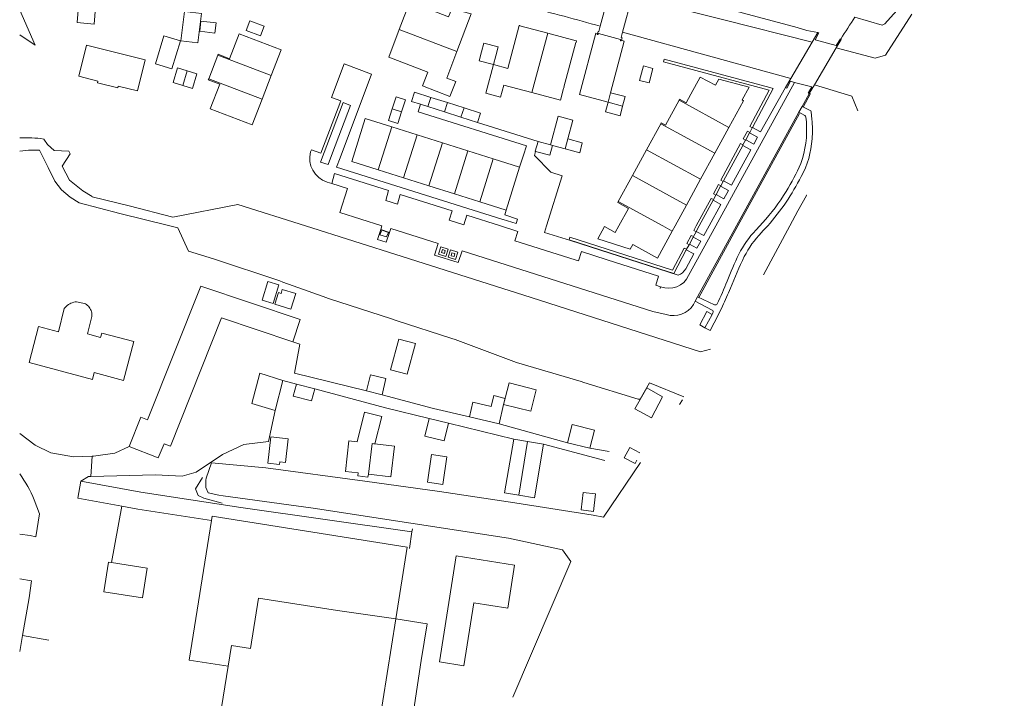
# Model space of a CAD drawing. Header units: metres. Extents: x 89500 to 94494, y 464000 to 469000.
# Tile 4 of 61: x 90500 to 90700, y 465154 to 465292. Entities that reach past the tile are written whole.
import ezdxf

# ---------------------------------------------------------------- set-up
doc = ezdxf.new("R2010")
doc.units = ezdxf.units.M
for name, color, linetype, lineweight in [('B01', 251, 'Continuous', 15), ('B02', 251, 'Continuous', 15), ('B03', 251, 'Continuous', 15), ('B04', 251, 'Continuous', 15), ('B07', 251, 'Continuous', 15), ('Q06', 251, 'Continuous', 15), ('Q19', 251, 'Continuous', 15), ('T01', 251, 'Continuous', 15), ('T03', 251, 'Continuous', 15), ('T09', 251, 'Continuous', 15), ('V00', 251, 'Continuous', 15), ('V01', 251, 'Continuous', 15), ('V02', 251, 'Continuous', 15), ('V06', 251, 'Continuous', 15), ('W00', 251, 'Continuous', 15), ('W01', 251, 'Continuous', 15)]:
    doc.layers.add(name, color=color, linetype=linetype, lineweight=lineweight)

msp = doc.modelspace()

# ---------------------------------------------------------------- linework, layer by layer
at = {"layer": 'B01'}
for points in [[(90579.279, 465295.518), (90577.142, 465289.901)], [(90579.279, 465295.518), (90587.173, 465292.497), (90587.801, 465294.133), (90591.772, 465293.091), (90588.857, 465285.438)], [(90599.24, 465281.977), (90601.536, 465290.737)], [(90601.536, 465290.737), (90601.63, 465290.717)], [(90601.63, 465290.717), (90601.625, 465290.694)], [(90601.625, 465290.694), (90607.351, 465289.161)], [(90542.641, 465283.989), (90544.586, 465289.06)], [(90551.123, 465280.54), (90553.135, 465285.788), (90544.586, 465289.06)], [(90577.142, 465289.901), (90575.006, 465284.283)], [(90607.351, 465289.161), (90613.07, 465287.629)], [(90520.003, 465278.4), (90523.932, 465277.419), (90525.513, 465283.758), (90513.571, 465286.736), (90511.989, 465280.401)], [(90613.054, 465287.305), (90610.613, 465278.213)], [(90613.076, 465287.299), (90613.054, 465287.305)], [(90613.075, 465287.646), (90613.07, 465287.629)], [(90613.075, 465287.646), (90613.169, 465287.624), (90613.076, 465287.299)], [(90540.248, 465284.702), (90538.422, 465279.917)], [(90540.325, 465284.904), (90540.248, 465284.702)], [(90540.325, 465284.904), (90542.641, 465283.989)], [(90575.006, 465284.283), (90582.921, 465281.269), (90581.846, 465278.466), (90587.45, 465276.312)], [(90588.857, 465285.438), (90586.791, 465280.016), (90588.613, 465279.319), (90587.45, 465276.312)], [(90597.739, 465276.179), (90594.726, 465276.978), (90596.283, 465282.77)], [(90596.283, 465282.77), (90599.24, 465281.977)], [(90511.989, 465280.401), (90515.907, 465279.423)], [(90549.293, 465275.764), (90551.123, 465280.54)], [(90638.323, 465280.255), (90636.385, 465276.75)], [(90638.323, 465280.255), (90641.395, 465278.576)], [(90515.825, 465279.094), (90515.907, 465279.423)], [(90515.825, 465279.094), (90519.919, 465278.063)], [(90519.919, 465278.063), (90520.003, 465278.4)], [(90538.422, 465279.917), (90538.34, 465279.702), (90540.658, 465278.819)], [(90547.281, 465270.516), (90538.727, 465273.784), (90540.658, 465278.819)], [(90604.069, 465277.11), (90598.401, 465278.629), (90597.739, 465276.179)], [(90610.634, 465278.208), (90610.553, 465277.902)], [(90610.634, 465278.208), (90610.613, 465278.213)], [(90646.82, 465275.612), (90648.23, 465278.185), (90642.119, 465279.843), (90641.395, 465278.576)], [(90609.887, 465275.551), (90604.069, 465277.11)], [(90610.533, 465277.907), (90609.887, 465275.551)], [(90610.553, 465277.902), (90610.533, 465277.907)], [(90636.385, 465276.75), (90635.436, 465275.011)], [(90547.281, 465270.516), (90549.293, 465275.764)], [(90634.026, 465275.535), (90631.261, 465270.469)], [(90634.129, 465275.724), (90634.026, 465275.535)], [(90634.129, 465275.724), (90635.436, 465275.011)], [(90647.115, 465275.45), (90644.145, 465270.012)], [(90646.82, 465275.612), (90647.115, 465275.45)], [(90567.509, 465263.076), (90570.22, 465271.818)], [(90575.631, 465270.114), (90570.223, 465271.817), (90570.22, 465271.818)], [(90580.781, 465268.492), (90575.631, 465270.114)], [(90630.281, 465270.743), (90627.401, 465265.48)], [(90630.391, 465270.944), (90630.281, 465270.743)], [(90630.391, 465270.944), (90631.261, 465270.469)], [(90585.932, 465266.87), (90580.781, 465268.492)], [(90644.145, 465270.012), (90641.269, 465264.746)], [(90591.083, 465265.248), (90585.932, 465266.87)], [(90596.234, 465263.626), (90591.083, 465265.248)], [(90627.401, 465265.48), (90624.522, 465260.216)], [(90641.269, 465264.746), (90638.393, 465259.481)], [(90572.887, 465261.385), (90567.509, 465263.076)], [(90601.579, 465261.943), (90596.234, 465263.626)], [(90578.038, 465259.764), (90572.887, 465261.385)], [(90601.579, 465261.943), (90598.847, 465253.219)], [(90624.522, 465260.216), (90621.642, 465254.952)], [(90583.189, 465258.144), (90578.038, 465259.764)], [(90588.34, 465256.524), (90583.189, 465258.144)], [(90638.393, 465259.481), (90635.517, 465254.214)], [(90593.492, 465254.903), (90588.34, 465256.524)], [(90598.847, 465253.219), (90593.492, 465254.903)], [(90621.642, 465254.952), (90621.537, 465254.761)], [(90621.537, 465254.761), (90623.732, 465253.563)], [(90635.517, 465254.214), (90633.215, 465250)], [(90623.732, 465253.563), (90621.788, 465250)], [(90618.867, 465249.876), (90617.509, 465247.362)], [(90632.641, 465248.949), (90629.641, 465243.456), (90624.621, 465246.234), (90624.073, 465245.271), (90617.509, 465247.362)], [(90621.054, 465248.655), (90618.867, 465249.876)], [(90621.788, 465250), (90621.054, 465248.655)], [(90633.215, 465250), (90632.641, 465248.949)], [(90522.273, 465205.149), (90524.6, 465211.125), (90526.007, 465210.595), (90536.793, 465237.747), (90557.024, 465230.961), (90555.515, 465226.419)], [(90507.878, 465228.476), (90509.063, 465233.18), (90509.25, 465233.406), (90509.455, 465233.616), (90509.677, 465233.809), (90509.913, 465233.984), (90510.163, 465234.138), (90510.425, 465234.271), (90510.697, 465234.383), (90510.976, 465234.472), (90511.263, 465234.538), (90511.553, 465234.58), (90511.573, 465234.582), (90513.154, 465234.24), (90513.377, 465234.122), (90513.588, 465233.983), (90513.784, 465233.824), (90513.965, 465233.648), (90514.128, 465233.455), (90514.272, 465233.248), (90514.395, 465233.028), (90514.497, 465232.797), (90514.577, 465232.558), (90514.634, 465232.312), (90514.667, 465232.062), (90514.676, 465231.809), (90514.664, 465231.585), (90513.781, 465228.034)], [(90555.515, 465226.419), (90541.031, 465231.291), (90530.665, 465205.205), (90529.358, 465205.702), (90528.14, 465202.824), (90522.273, 465205.149)], [(90523.192, 465226.492), (90521.101, 465218.59), (90515.148, 465220.165), (90514.784, 465218.792), (90501.894, 465222.202), (90503.837, 465229.545), (90507.878, 465228.476)], [(90513.781, 465228.034), (90516.436, 465227.332), (90516.67, 465228.217), (90523.192, 465226.492)], [(90551.893, 465212.474), (90547.167, 465213.871), (90548.803, 465220.024), (90553.469, 465218.585)], [(90553.469, 465218.585), (90551.893, 465212.474)], [(90566.197, 465200.064), (90566.894, 465206.316), (90568.573, 465206.129), (90570.11, 465212.132), (90573.578, 465211.244), (90572.161, 465205.711)], [(90601.448, 465195.27), (90598.565, 465195.755), (90600.402, 465206.663)], [(90600.402, 465206.663), (90603.241, 465206.185)], [(90603.241, 465206.185), (90606.462, 465205.642)], [(90572.161, 465205.711), (90576.211, 465205.21), (90575.441, 465198.976), (90570.901, 465199.537)], [(90606.462, 465205.642), (90604.625, 465194.735), (90601.448, 465195.27)], [(90570.901, 465199.537), (90570.863, 465199.542), (90570.786, 465198.918), (90568.715, 465199.174), (90568.79, 465199.775), (90566.197, 465200.064)], [(90542.395, 465160.475), (90534.442, 465161.739), (90538.95, 465190.101)], [(90538.95, 465190.101), (90539.094, 465191.007), (90578.754, 465184.703), (90576.432, 465170.093)], [(90600.58, 465181.054), (90599.195, 465172.302), (90592.286, 465173.395), (90590.256, 465160.57), (90585.321, 465161.352), (90588.737, 465182.929), (90600.58, 465181.054)], [(90518.659, 465181.548), (90525.884, 465180.432), (90524.953, 465174.404), (90517.126, 465175.613), (90518.057, 465181.641), (90518.659, 465181.548)], [(90564.576, 465171.778), (90548.541, 465174.327), (90546.909, 465164.061), (90543.062, 465164.673), (90542.395, 465160.475)], [(90564.576, 465171.778), (90576.432, 465170.093)], [(90572.944, 465147.91), (90576.432, 465170.093)], [(90576.432, 465170.093), (90582.811, 465169.079), (90581.63, 465161.648)], [(90581.63, 465161.648), (90579.837, 465149.934)]]:
    msp.add_lwpolyline(points, dxfattribs=at)
at = {"layer": 'B02'}
for points in [[(90511.676, 465291.318), (90515.143, 465291.022), (90515.627, 465296.987), (90512.184, 465297.266), (90511.676, 465291.318)], [(90533.485, 465293.585), (90532.734, 465287.639), (90536.201, 465287.211), (90536.934, 465293.149), (90533.485, 465293.585)], [(90536.841, 465291.624), (90536.602, 465289.591)], [(90539.905, 465291.263), (90536.841, 465291.624)], [(90539.631, 465289.19), (90539.905, 465291.263)], [(90546.01, 465289.682), (90546.773, 465291.701)], [(90546.773, 465291.701), (90549.658, 465290.612)], [(90549.658, 465290.612), (90548.928, 465288.616)], [(90530.921, 465281.908), (90527.571, 465282.928), (90529.325, 465288.64), (90532.659, 465287.616), (90530.921, 465281.908)], [(90536.602, 465289.591), (90539.631, 465289.19)], [(90548.928, 465288.616), (90546.01, 465289.682)], [(90593.875, 465285.346), (90594.355, 465287.141), (90597.239, 465286.369), (90596.761, 465284.575)], [(90596.282, 465282.78), (90593.394, 465283.55), (90593.875, 465285.346)], [(90596.761, 465284.575), (90596.282, 465282.78)], [(90533.155, 465278.543), (90531.19, 465279.143), (90532.107, 465282.104), (90534.064, 465281.498)], [(90627.97, 465279.064), (90625.975, 465279.571), (90626.764, 465282.514), (90628.714, 465281.991), (90627.97, 465279.064)], [(90534.064, 465281.498), (90536.021, 465280.892), (90535.119, 465277.942)], [(90535.119, 465277.942), (90533.155, 465278.543)], [(90577.629, 465273.215), (90578.389, 465275.601), (90576.49, 465276.206), (90575.729, 465273.821)], [(90579.606, 465275.312), (90580.23, 465277.18)], [(90583.59, 465276.118), (90580.23, 465277.18)], [(90586.95, 465275.057), (90583.59, 465276.118)], [(90620.111, 465277.069), (90619.584, 465275.119)], [(90622.534, 465274.338), (90623.046, 465276.276), (90620.111, 465277.069)], [(90579.606, 465275.312), (90581.457, 465274.722)], [(90581.457, 465274.722), (90582.967, 465274.241)], [(90582.967, 465274.241), (90586.327, 465273.17)], [(90590.309, 465273.995), (90586.95, 465275.057)], [(90619.584, 465275.119), (90619.057, 465273.168), (90622.017, 465272.385), (90622.534, 465274.338)], [(90575.729, 465273.821), (90574.967, 465271.435)], [(90574.967, 465271.435), (90576.869, 465270.828), (90577.629, 465273.215)], [(90586.327, 465273.17), (90589.688, 465272.099)], [(90589.688, 465272.099), (90593.048, 465271.029)], [(90593.048, 465271.029), (90593.669, 465272.933), (90590.309, 465273.995)], [(90611.4, 465267.692), (90612.436, 465271.49), (90609.435, 465272.298), (90607.864, 465266.461)], [(90604.8, 465265.164), (90605.343, 465267.173)], [(90605.343, 465267.173), (90607.864, 465266.461)], [(90608.317, 465266.342), (90607.779, 465264.342)], [(90610.862, 465265.666), (90608.317, 465266.342)], [(90614.345, 465266.889), (90611.4, 465267.692)], [(90614.345, 465266.889), (90613.821, 465264.88)], [(90604.865, 465265.146), (90604.8, 465265.164)], [(90607.779, 465264.342), (90604.865, 465265.146)], [(90613.821, 465264.88), (90610.862, 465265.666)], [(90556.093, 465236.224), (90555.106, 465233.07), (90551.887, 465234.077), (90552.623, 465236.432), (90553.119, 465236.277), (90553.369, 465237.076), (90556.093, 465236.224)], [(90580.435, 465226.073), (90578.736, 465219.825), (90575.376, 465220.739), (90577.075, 465226.987), (90580.435, 465226.073)], [(90591.407, 465211.178), (90592.101, 465214.131), (90595.851, 465213.25), (90596.378, 465215.492), (90598.648, 465214.924), (90598.346, 465213.718), (90597.417, 465209.765)], [(90597.417, 465209.765), (90591.407, 465211.178)], [(90611.353, 465205.912), (90612.254, 465209.6), (90616.795, 465208.491), (90615.894, 465204.803)], [(90550.456, 465201.764), (90551.058, 465207.105), (90554.582, 465206.708), (90554.04, 465201.899), (90552.865, 465202.031), (90552.805, 465201.499), (90550.456, 465201.764)], [(90615.894, 465204.803), (90611.353, 465205.912)]]:
    msp.add_lwpolyline(points, dxfattribs=at)
at = {"layer": 'B03'}
for points in [[(90550.436, 465238.677), (90549.285, 465234.89)], [(90550.436, 465238.677), (90552.658, 465238.002), (90551.507, 465234.215), (90549.285, 465234.89)], [(90573.638, 465215.685), (90574.442, 465218.963), (90571.274, 465219.74), (90570.471, 465216.462)], [(90598.364, 465213.698), (90599.459, 465218.076), (90605.002, 465216.69), (90603.908, 465212.312)], [(90556.248, 465217.843), (90555.598, 465215.406)], [(90556.248, 465217.843), (90559.978, 465216.848)], [(90559.327, 465214.411), (90559.978, 465216.848)], [(90570.471, 465216.462), (90573.638, 465215.685)], [(90625.001, 465212.782), (90627.471, 465217.101)], [(90625.001, 465212.782), (90628.404, 465210.984), (90630.669, 465215.272), (90627.471, 465217.101)], [(90555.598, 465215.406), (90559.327, 465214.411)], [(90598.364, 465213.698), (90603.908, 465212.312)], [(90582.345, 465207.247), (90586.273, 465206.289), (90587.151, 465209.892), (90583.201, 465210.855), (90582.345, 465207.247)], [(90623.994, 465204.956), (90622.871, 465202.837), (90625.065, 465201.673), (90625.43, 465202.361)], [(90623.994, 465204.956), (90626.051, 465203.865)], [(90583.723, 465203.529), (90582.859, 465197.894)], [(90583.723, 465203.529), (90586.847, 465203.05), (90585.983, 465197.415), (90582.859, 465197.894)], [(90614.527, 465195.813), (90614.107, 465192.263)], [(90614.527, 465195.813), (90617.03, 465195.517), (90616.61, 465191.967), (90614.107, 465192.263)]]:
    msp.add_lwpolyline(points, dxfattribs=at)
at = {"layer": 'B04'}
for points in [[(90619.937, 465297.864), (90617.978, 465290.577)], [(90622.532, 465289.38), (90624.462, 465296.609)], [(90617.978, 465290.577), (90617.689, 465289.503), (90617.538, 465289.514), (90617.423, 465289.093)], [(90617.423, 465289.093), (90617.378, 465288.927), (90617.519, 465288.881), (90617.612, 465289.095), (90622.142, 465287.863)], [(90622.299, 465287.734), (90622.43, 465288.236), (90622.239, 465288.284), (90622.532, 465289.38)], [(90662.207, 465289.289), (90661.075, 465287.352)], [(90661.654, 465287.818), (90662.425, 465289.222), (90662.207, 465289.289)], [(90666.882, 465287.975), (90666.802, 465288.048), (90665.959, 465286.651), (90661.654, 465287.818)], [(90622.142, 465287.863), (90622.092, 465287.648), (90622.262, 465287.595), (90622.299, 465287.734)], [(90661.075, 465287.352), (90656.76, 465279.962)], [(90661.513, 465278.661), (90665.963, 465286.161)], [(90665.963, 465286.161), (90666.985, 465287.883), (90666.882, 465287.975)], [(90656.76, 465279.962), (90655.676, 465278.106)], [(90655.676, 465278.106), (90655.894, 465277.985), (90656.693, 465279.385), (90657.484, 465279.176)], [(90657.484, 465279.176), (90660.99, 465278.25), (90660.225, 465277.008), (90660.467, 465276.898)], [(90660.467, 465276.898), (90661.513, 465278.661)]]:
    msp.add_lwpolyline(points, dxfattribs=at)
at = {"layer": 'B07'}
for points in [[(90577.142, 465289.901), (90588.857, 465285.438)], [(90604.069, 465277.11), (90607.351, 465289.161)], [(90551.123, 465280.54), (90540.248, 465284.702)], [(90534.064, 465281.498), (90533.155, 465278.543)], [(90549.293, 465275.764), (90538.422, 465279.917)], [(90583.59, 465276.118), (90582.967, 465274.241)], [(90586.95, 465275.057), (90586.327, 465273.17)], [(90619.584, 465275.119), (90622.534, 465274.338)], [(90634.026, 465275.535), (90644.145, 465270.012)], [(90577.629, 465273.215), (90575.729, 465273.821)], [(90590.309, 465273.995), (90589.688, 465272.099)], [(90575.631, 465270.114), (90572.887, 465261.385)], [(90630.281, 465270.743), (90641.269, 465264.746)], [(90580.781, 465268.492), (90578.038, 465259.764)], [(90585.932, 465266.87), (90583.189, 465258.144)], [(90607.864, 465266.461), (90608.317, 465266.342)], [(90611.4, 465267.692), (90610.862, 465265.666)], [(90591.083, 465265.248), (90588.34, 465256.524)], [(90627.401, 465265.48), (90638.393, 465259.481)], [(90596.234, 465263.626), (90593.492, 465254.903)], [(90624.522, 465260.216), (90635.517, 465254.214)], [(90621.642, 465254.952), (90630.715, 465250)], [(90630.715, 465250), (90632.641, 465248.949)], [(90601.448, 465195.27), (90603.241, 465206.185)], [(90570.901, 465199.537), (90571.64, 465205.753), (90571.961, 465205.717), (90572.157, 465205.695), (90572.161, 465205.711)]]:
    msp.add_lwpolyline(points, dxfattribs=at)
at = {"layer": 'Q06'}
for points in [[(90624.462, 465296.609), (90642.81, 465291.966), (90661.075, 465287.352)], [(90500, 465293.847), (90503.133, 465286.704), (90500, 465288.824)], [(90675.945, 465284.724), (90681.322, 465293.045)], [(90656.76, 465279.962), (90640.763, 465284.355), (90622.532, 465289.38)], [(90665.963, 465286.161), (90673.867, 465284.079), (90675.945, 465284.724)], [(90669.148, 465276.351), (90661.513, 465278.661)], [(90669.148, 465276.351), (90670.361, 465273.374)], [(90500, 465265.212), (90501.812, 465265.406), (90503.994, 465265.414), (90505.765, 465261.832), (90507.163, 465259.088), (90508.496, 465257.295), (90510.253, 465255.842), (90512.108, 465254.696), (90520.369, 465252.539), (90530.516, 465250)], [(90656.514, 465250), (90658.154, 465253.036), (90659.892, 465256.164)], [(90659.892, 465256.164), (90659.922, 465256.214), (90659.952, 465256.265)], [(90514.719, 465255.931), (90522.258, 465254.082), (90531.135, 465251.794)], [(90544.314, 465254.355), (90558.057, 465250)], [(90530.516, 465250), (90532.15, 465249.591), (90534.279, 465244.879)], [(90558.057, 465250), (90577.729, 465243.766), (90603.95, 465235.43), (90638.352, 465224.404), (90640.394, 465224.956)], [(90651.146, 465240.061), (90656.514, 465250)], [(90534.279, 465244.879), (90539.389, 465243.286)], [(90626.108, 465214.771), (90627.987, 465218.057), (90635.01, 465215.232)], [(90634.084, 465213.687), (90634.73, 465214.645)], [(90618.668, 465190.775), (90626.147, 465201.89)], [(90610.328, 465184.154), (90612.022, 465181.768), (90600.222, 465154.193)]]:
    msp.add_lwpolyline(points, dxfattribs=at)
msp.add_lwpolyline([(90617.978, 465290.577, 0.0066818), (90603.257, 465294.532)], format="xyb", dxfattribs=at)
at = {"layer": 'Q19'}
for points in [[(90573.58, 465249.148), (90573.22, 465248.182), (90574.578, 465247.74), (90574.948, 465248.674), (90573.58, 465249.148)], [(90587.077, 465245.255), (90586.62, 465243.777), (90585.117, 465244.236), (90585.58, 465245.727), (90587.077, 465245.255)], [(90585.902, 465245.172), (90586.496, 465244.983), (90586.307, 465244.389), (90585.713, 465244.578), (90585.902, 465245.172)], [(90589.017, 465244.656), (90588.562, 465243.177), (90587.079, 465243.636), (90587.545, 465245.121), (90589.017, 465244.656)], [(90587.856, 465244.548), (90588.462, 465244.375), (90588.289, 465243.769), (90587.683, 465243.942), (90587.856, 465244.548)]]:
    msp.add_lwpolyline(points, dxfattribs=at)
at = {"layer": 'T01'}
for points in [[(90652.356, 465277.605), (90630.824, 465283.376), (90630.956, 465283.876), (90652.452, 465278.129), (90653.108, 465277.894)], [(90652.356, 465277.605), (90648.39, 465270.194), (90648.867, 465269.934)], [(90648.913, 465270.02), (90653.108, 465277.894)], [(90648.37, 465268.999), (90647.906, 465269.241), (90647.044, 465267.662)], [(90647.561, 465267.491), (90648.322, 465268.91)], [(90648.322, 465268.91), (90648.37, 465268.999)], [(90648.867, 465269.934), (90648.913, 465270.02)], [(90646.992, 465266.457), (90646.53, 465266.714), (90642.526, 465259.306)], [(90643.04, 465259.163), (90646.945, 465266.37)], [(90646.945, 465266.37), (90646.992, 465266.457)], [(90647.044, 465267.662), (90647.516, 465267.407)], [(90647.516, 465267.407), (90647.561, 465267.491)], [(90642.496, 465258.119), (90642.021, 465258.377), (90641.035, 465256.52)], [(90641.537, 465256.353), (90642.457, 465258.048)], [(90642.457, 465258.048), (90642.496, 465258.119)], [(90642.526, 465259.306), (90642.979, 465259.051)], [(90642.979, 465259.051), (90643.04, 465259.163)], [(90641.035, 465256.52), (90641.49, 465256.266), (90641.537, 465256.353)], [(90640.986, 465255.327), (90640.517, 465255.588), (90637.503, 465250)], [(90638.114, 465250), (90640.941, 465255.244)], [(90640.941, 465255.244), (90640.986, 465255.327)], [(90636.952, 465247.82), (90636.472, 465248.046), (90635.586, 465246.412)], [(90637.503, 465250), (90636.984, 465249.037)], [(90636.984, 465249.037), (90637.457, 465248.78)], [(90637.457, 465248.78), (90637.499, 465248.859)], [(90637.499, 465248.859), (90638.114, 465250)], [(90611.833, 465247.669), (90611.669, 465247.165)], [(90611.669, 465247.165), (90630.2, 465241.194)], [(90632.674, 465240.981), (90611.833, 465247.669)], [(90635.586, 465246.412), (90636.062, 465246.157)], [(90636.062, 465246.157), (90636.117, 465246.26)], [(90636.117, 465246.26), (90636.907, 465247.736)], [(90636.907, 465247.736), (90636.952, 465247.82)], [(90635.068, 465245.486), (90632.674, 465240.981)], [(90632.922, 465240.348), (90635.483, 465245.134)], [(90635.546, 465245.253), (90635.068, 465245.486)], [(90635.483, 465245.134), (90635.546, 465245.253)], [(90630.2, 465241.194), (90632.922, 465240.348)]]:
    msp.add_lwpolyline(points, dxfattribs=at)
at = {"layer": 'T03'}
for points in [[(90659.254, 465274.144), (90660.711, 465276.875)], [(90658.51, 465272.858), (90645.972, 465250)], [(90645.972, 465250), (90638, 465235.467)], [(90579.724, 465187.823), (90579.808, 465188.378)], [(90579.21, 465184.406), (90579.724, 465187.823)], [(90539.625, 465143.305), (90542.395, 465160.475)]]:
    msp.add_lwpolyline(points, dxfattribs=at)
at = {"layer": 'T09'}
msp.add_lwpolyline([(90541.172, 465193.603), (90537.451, 465194.655), (90536.267, 465195.169), (90535.763, 465196.563), (90537.172, 465198.857)], dxfattribs=at)
at = {"layer": 'V00'}
for points in [[(90555.515, 465226.419), (90556.93, 465225.943), (90555.866, 465220.042), (90570.471, 465216.462)], [(90553.469, 465218.585), (90556.248, 465217.843)], [(90559.978, 465216.848), (90574.331, 465213.017), (90583.201, 465210.855)], [(90573.638, 465215.685), (90584.129, 465212.888), (90591.407, 465211.178)], [(90514.44, 465199.033), (90527.583, 465199.418), (90533.008, 465199.096), (90535.895, 465199.91), (90541.203, 465203.513), (90545.534, 465205.524), (90550.597, 465206.157), (90551.893, 465212.474)], [(90587.151, 465209.892), (90600.402, 465206.663)], [(90597.417, 465209.765), (90611.353, 465205.912)], [(90500, 465207.817), (90503.131, 465205.394), (90506.308, 465203.868), (90510.957, 465203.025), (90514.712, 465203.184)], [(90514.712, 465203.184), (90515.027, 465203.197), (90519.328, 465203.783), (90522.273, 465205.149)], [(90606.462, 465205.642), (90618.934, 465202.292)], [(90615.894, 465204.803), (90619.778, 465204.12)], [(90520.75, 465192.998), (90511.802, 465194.657), (90512.44, 465198.098)], [(90512.44, 465198.098), (90513.97, 465199.019), (90514.44, 465199.033)], [(90512.44, 465198.098), (90524.601, 465195.844), (90544.972, 465192.718), (90579.724, 465187.823)], [(90518.659, 465181.548), (90520.75, 465192.998)], [(90520.75, 465192.998), (90524.016, 465192.393), (90538.95, 465190.101)], [(90500.578, 465166.756), (90501.926, 465174.386), (90502.42, 465177.873)], [(90500, 465163.487), (90500.578, 465166.756)]]:
    msp.add_lwpolyline(points, dxfattribs=at)
at = {"layer": 'V01'}
for points in [[(90575.136, 465248.666), (90573.367, 465249.271), (90572.727, 465247.203), (90574.453, 465246.669), (90575.136, 465248.666)], [(90502.975, 465194.309), (90504.04, 465191.448), (90503.302, 465186.77), (90502.144, 465187.023)], [(90502.144, 465187.023), (90500, 465187.353)], [(90500, 465178.215), (90502.42, 465177.873)]]:
    msp.add_lwpolyline(points, dxfattribs=at)
msp.add_lwpolyline([(90500, 465199.577, -0.0652312), (90502.975, 465194.309)], format="xyb", dxfattribs=at)
at = {"layer": 'V02'}
for points in [[(90658.045, 465290.294), (90625.275, 465299.146), (90625.087, 465298.497)], [(90658.045, 465290.294), (90659.96, 465289.725), (90662.207, 465289.289)], [(90613.745, 465276.706), (90617.085, 465289.191), (90617.423, 465289.093)], [(90622.299, 465287.734), (90622.838, 465287.548), (90620.111, 465277.069)], [(90565.125, 465263.851), (90571.473, 465280.827), (90565.95, 465282.961), (90563.352, 465276.128)], [(90641.488, 465250), (90645.086, 465256.551), (90657.484, 465279.176)], [(90655.676, 465278.106), (90650.573, 465269.109), (90648.913, 465270.02)], [(90559.302, 465265.476), (90561.232, 465264.775), (90565.294, 465275.41), (90563.352, 465276.128)], [(90619.584, 465275.119), (90613.745, 465276.706)], [(90660.467, 465276.898), (90660.429, 465276.869), (90659.001, 465274.273)], [(90563.605, 465264.829), (90567.219, 465274.485), (90565.748, 465275.049), (90561.158, 465262.952), (90562.711, 465262.502), (90563.605, 465264.829)], [(90602.364, 465264.351), (90602.99, 465266.271), (90581.008, 465273.197), (90581.457, 465274.722)], [(90659.001, 465274.273), (90658.352, 465273.094)], [(90658.352, 465273.094), (90650.294, 465258.443), (90645.678, 465250)], [(90593.048, 465271.029), (90605.343, 465267.173)], [(90648.322, 465268.91), (90649.981, 465268.005), (90649.226, 465266.592), (90647.561, 465267.491)], [(90648.867, 465269.934), (90648.37, 465268.999)], [(90646.945, 465266.37), (90648.58, 465265.469), (90644.681, 465258.297), (90643.04, 465259.163)], [(90646.992, 465266.457), (90647.516, 465267.407)], [(90559.302, 465265.476), (90559.138, 465265.045)], [(90601.579, 465261.943), (90602.364, 465264.351)], [(90604.865, 465265.146), (90604.606, 465264.335), (90607.919, 465260.908), (90610.263, 465260.169), (90607.103, 465250)], [(90598.229, 465251.303), (90564.413, 465261.905), (90565.125, 465263.851)], [(90563.419, 465258.612), (90564.006, 465260.616), (90574.962, 465257.16), (90574.405, 465255.165)], [(90563.419, 465258.612), (90562.493, 465258.893)], [(90566.655, 465257.597), (90563.419, 465258.612)], [(90642.457, 465258.048), (90644.049, 465257.187), (90643.123, 465255.472), (90641.537, 465256.353)], [(90642.979, 465259.051), (90642.496, 465258.119)], [(90566.655, 465257.597), (90565.061, 465252.69)], [(90576.797, 465254.415), (90577.348, 465256.372), (90587.875, 465253.071), (90587.28, 465251.126)], [(90641.49, 465256.266), (90640.986, 465255.327)], [(90576.797, 465254.415), (90574.405, 465255.165)], [(90640.941, 465255.244), (90642.5, 465254.365), (90640.118, 465250)], [(90565.061, 465252.69), (90573.598, 465250.036)], [(90590.862, 465252.147), (90590.249, 465250.194)], [(90590.862, 465252.147), (90597.696, 465250)], [(90598.585, 465252.235), (90598.847, 465253.219)], [(90600.892, 465250.499), (90601.149, 465251.382), (90598.585, 465252.235)], [(90573.598, 465250.036), (90573.587, 465250)], [(90590.249, 465250.194), (90587.28, 465251.126)], [(90598.251, 465251.292), (90600.892, 465250.499)], [(90573.587, 465250), (90573.367, 465249.271)], [(90575.136, 465248.666), (90575.423, 465249.465)], [(90575.423, 465249.465), (90585.036, 465246.434)], [(90597.696, 465250), (90601.245, 465248.885), (90600.653, 465246.93)], [(90607.103, 465250), (90606.684, 465248.652), (90611.977, 465247.044)], [(90635.942, 465239.902), (90641.488, 465250)], [(90637.457, 465248.78), (90636.952, 465247.82)], [(90640.118, 465250), (90639.044, 465248.031), (90637.499, 465248.859)], [(90645.678, 465250), (90637.781, 465235.557)], [(90585.036, 465246.434), (90584.308, 465244.042)], [(90612.891, 465243.09), (90600.653, 465246.93)], [(90633.83, 465239.953), (90611.977, 465247.044)], [(90635.546, 465245.253), (90636.062, 465246.157)], [(90636.907, 465247.736), (90638.429, 465246.918), (90637.637, 465245.456), (90636.117, 465246.26)], [(90584.308, 465244.042), (90589.114, 465242.566)], [(90589.114, 465242.566), (90589.91, 465244.902)], [(90589.91, 465244.902), (90628.677, 465232.607)], [(90629.272, 465237.939), (90629.865, 465239.743), (90619.395, 465243.111), (90614.182, 465244.804), (90613.576, 465242.875)], [(90635.483, 465245.134), (90637.009, 465244.312), (90635.359, 465241.277)], [(90612.891, 465243.09), (90613.576, 465242.875)], [(90629.272, 465237.939), (90630.266, 465237.626)], [(90630.153, 465237.268), (90630.266, 465237.626)], [(90637.308, 465234.691), (90636.937, 465234.012)], [(90637.781, 465235.557), (90637.308, 465234.691)], [(90628.677, 465232.607), (90631.406, 465232.003)], [(90640.731, 465232.014), (90639.682, 465232.591), (90638.226, 465229.871), (90639.274, 465229.281)], [(90640.731, 465232.014), (90639.274, 465229.281)], [(90514.712, 465203.184), (90514.44, 465199.033)], [(90500.578, 465166.756), (90505.934, 465165.761)]]:
    msp.add_lwpolyline(points, dxfattribs=at)
for points in [[(90666.882, 465287.975, -0.000938), (90669.744, 465292.454)], [(90559.138, 465265.045, 0.4026019), (90562.493, 465258.893)], [(90635.359, 465241.277, -0.1811686), (90633.83, 465239.953)], [(90635.942, 465239.902, -0.4006438), (90630.266, 465237.626)], [(90636.937, 465234.012, -0.3485028), (90631.406, 465232.003)]]:
    msp.add_lwpolyline(points, format="xyb", dxfattribs=at)
at = {"layer": 'V06'}
for points in [[(90700.117, 465328.381), (90697.843, 465321.755), (90697.351, 465320.872), (90693.09, 465315.203), (90684.945, 465305.096), (90682.806, 465301.633), (90681.161, 465297.999), (90680.703, 465297.084), (90679.537, 465295.44), (90678.32, 465293.844), (90677.014, 465292.355), (90675.819, 465291.063)], [(90675.279, 465290.83), (90669.744, 465292.454)], [(90659.001, 465274.273), (90660.627, 465273.446)], [(90659.589, 465272.44), (90658.352, 465273.094)], [(90659.882, 465271.119), (90659.776, 465272.127)], [(90660.872, 465273.187), (90660.999, 465271.678)], [(90650.969, 465250.613), (90650.403, 465250)], [(90650.403, 465250), (90649.621, 465249.152)], [(90637.308, 465234.691), (90640.744, 465232.888)], [(90641.21, 465233.964), (90637.781, 465235.557)], [(90639.274, 465229.281), (90640.319, 465228.745), (90641.969, 465231.866), (90642.852, 465233.673)], [(90640.904, 465232.338), (90640.731, 465232.014)]]:
    msp.add_lwpolyline(points, dxfattribs=at)
for points in [[(90675.819, 465291.063, -0.0638805), (90675.279, 465290.83)], [(90659.776, 465272.127, 0.2179168), (90659.589, 465272.44)], [(90660.627, 465273.446, -0.2969447), (90660.872, 465273.187)], [(90659.882, 465271.119, -0.1108524), (90658.729, 465262.674)], [(90661.042, 465267.671, 0.0506852), (90660.999, 465271.678)], [(90658.81, 465260.015, 0.112967), (90661.042, 465267.671)], [(90658.729, 465262.674, -0.0388445), (90655.763, 465257.006)], [(90655.78, 465254.83, 0.0300731), (90658.81, 465260.015)], [(90655.763, 465257.006, -0.0484807), (90650.969, 465250.613)], [(90652.022, 465250, 0.0335957), (90655.78, 465254.83)], [(90649.621, 465249.152, 0.073345), (90646.184, 465244.229)], [(90647.273, 465243.749, -0.076055), (90650.737, 465248.619)], [(90650.737, 465248.619, 0.0097398), (90652.022, 465250)], [(90646.184, 465244.229, 0.0220551), (90643.76, 465238.736)], [(90644.462, 465237.344, -0.0196329), (90647.273, 465243.749)], [(90643.76, 465238.736, -0.0182066), (90641.773, 465234.149)], [(90642.852, 465233.673, 0.0154673), (90644.462, 465237.344)], [(90641.773, 465234.149, -0.426933), (90641.21, 465233.964)], [(90640.744, 465232.888, -0.4360727), (90640.904, 465232.338)]]:
    msp.add_lwpolyline(points, format="xyb", dxfattribs=at)
at = {"layer": 'W00'}
for points in [[(90544.314, 465254.355), (90531.135, 465251.794)], [(90539.389, 465243.286), (90552.855, 465238.826)], [(90552.855, 465238.826), (90553.514, 465238.539)], [(90553.514, 465238.539), (90561.671, 465235.673)], [(90561.671, 465235.673), (90562.779, 465235.202)], [(90562.779, 465235.202), (90575.553, 465231.122)], [(90575.553, 465231.122), (90576.526, 465230.763)], [(90576.526, 465230.763), (90587.863, 465227.114)], [(90587.863, 465227.114), (90588.533, 465226.896), (90589.024, 465226.715)], [(90589.024, 465226.715), (90600.999, 465222.235)], [(90600.999, 465222.235), (90614.094, 465218.381)], [(90614.094, 465218.381), (90614.646, 465218.151), (90625.686, 465214.79), (90626.108, 465214.771)], [(90537.931, 465198.687), (90538.997, 465201.834)], [(90550.036, 465200.824), (90538.997, 465201.834)], [(90550.036, 465200.824), (90570.165, 465198.099)], [(90541.386, 465195.135), (90540.443, 465195.267), (90538.32, 465195.71), (90537.846, 465196.783), (90537.847, 465198.311), (90537.931, 465198.687)], [(90570.165, 465198.099), (90585.296, 465196.026)], [(90585.296, 465196.026), (90600.607, 465193.697)], [(90610.328, 465184.154), (90599.345, 465186.536), (90559.624, 465192.583), (90541.386, 465195.135)], [(90600.607, 465193.697), (90616.529, 465191.217)], [(90616.529, 465191.217), (90618.668, 465190.775)]]:
    msp.add_lwpolyline(points, dxfattribs=at)
at = {"layer": 'W01'}
msp.add_lwpolyline([(90500, 465267.897, -0.0470422), (90504.932, 465267.647)], format="xyb", dxfattribs=at)
msp.add_lwpolyline([(90504.932, 465267.647), (90505.618, 465266.541), (90506.997, 465265.346), (90510.003, 465265.168), (90510.279, 465264.636), (90508.659, 465262.142), (90510.108, 465259.276), (90512.856, 465257.092), (90514.72, 465255.954)], dxfattribs=at)

doc.saveas('drawing.dxf')
